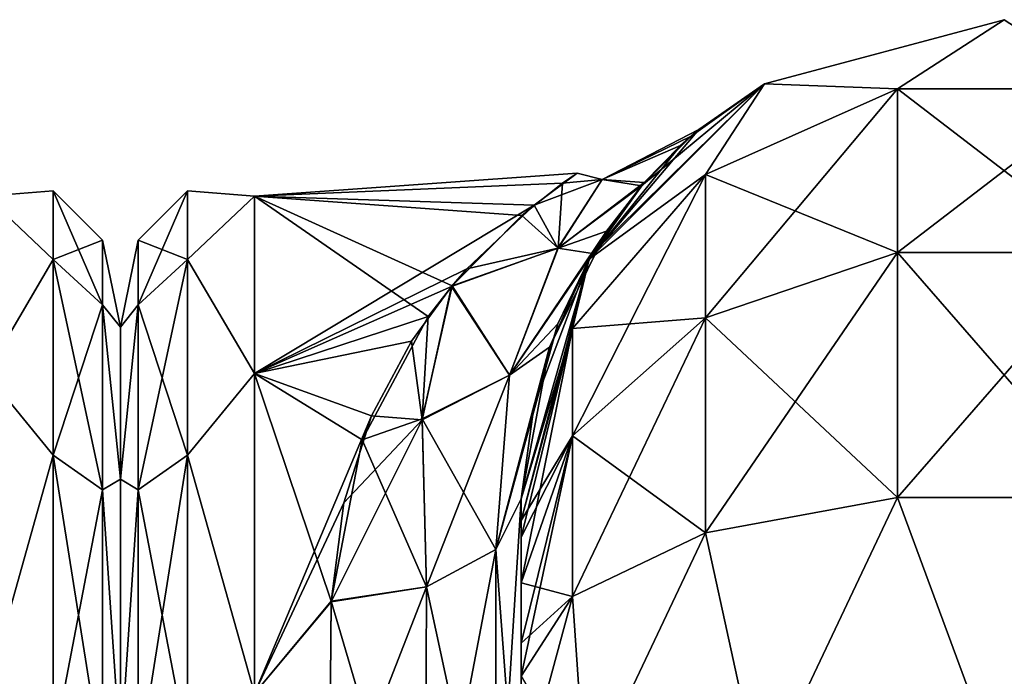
# Model space of a CAD drawing. Extents: x -23 to 470, y -1800 to 0.
# Tile 176 of 213: x 227 to 253, y -17 to 0. Entities that reach past the tile are written whole.
import ezdxf

# ---------------------------------------------------------------- set-up
doc = ezdxf.new("R2010")
doc.units = 0
doc.header["$LTSCALE"] = 61.997326
for name, color, linetype in [('219', 7, 'CONTINUOUS'), ('256', 7, 'CONTINUOUS'), ('290', 7, 'CONTINUOUS'), ('294', 7, 'CONTINUOUS'), ('295', 7, 'CONTINUOUS'), ('308', 7, 'CONTINUOUS'), ('309', 7, 'CONTINUOUS'), ('310', 7, 'CONTINUOUS'), ('318', 7, 'CONTINUOUS'), ('319', 7, 'CONTINUOUS'), ('320', 7, 'CONTINUOUS'), ('326', 7, 'CONTINUOUS')]:
    doc.layers.add(name, color=color, linetype=linetype)

msp = doc.modelspace()

# ---------------------------------------------------------------- linework, layer by layer
at = {"layer": '219', "linetype": 'CONTINUOUS'}
for points in [[(230, -8.022, 4.581), (230, -11.991, 12.803), (230, -47.978, 4.582), (230, -8.022, 4.581)], [(230, -8.022, -4.582), (230, -8.022, 4.581), (230, -47.978, -4.581), (230, -8.022, -4.582)], [(230, -47.978, -4.581), (230, -8.022, 4.581), (230, -47.978, 4.582), (230, -47.978, -4.581)], [(230, -11.991, -12.803), (230, -8.022, -4.582), (230, -44.009, -12.803), (230, -11.991, -12.803)], [(230, -44.009, -12.803), (230, -8.022, -4.582), (230, -47.978, -4.581), (230, -44.009, -12.803)], [(230, -11.991, 12.803), (230, -19.174, 18.494), (230, -44.009, 12.803), (230, -11.991, 12.803)], [(230, -47.978, 4.582), (230, -11.991, 12.803), (230, -44.009, 12.803), (230, -47.978, 4.582)], [(230, -19.173, -18.494), (230, -11.991, -12.803), (230, -36.826, -18.494), (230, -19.173, -18.494)], [(230, -36.826, -18.494), (230, -11.991, -12.803), (230, -44.009, -12.803), (230, -36.826, -18.494)]]:
    msp.add_3dface(points, dxfattribs=at)
at = {"layer": '256', "linetype": 'CONTINUOUS'}
for points in [[(226.5, -4.602, -5.341), (226.5, -4.602, 5.34), (228.25, -4.469, 0), (226.5, -4.602, -5.341)], [(226.5, -4.602, -5.341), (228.25, -4.469, 0), (228.25, -6.26, -9.005), (226.5, -4.602, -5.341)], [(226.5, -4.602, 5.34), (228.25, -6.26, 9.005), (228.25, -4.469, 0), (226.5, -4.602, 5.34)], [(226.5, -9.236, -14.964), (226.5, -4.602, -5.341), (228.25, -6.26, -9.005), (226.5, -9.236, -14.964)], [(226.5, -4.602, 5.34), (226.5, -9.236, 14.964), (228.25, -6.26, 9.005), (226.5, -4.602, 5.34)], [(229.532, -5.752, 0), (229.532, -7.445, -8.514), (228.25, -4.469, 0), (229.532, -5.752, 0)], [(228.25, -6.26, 9.005), (229.532, -5.752, 0), (228.25, -4.469, 0), (228.25, -6.26, 9.005)], [(228.25, -4.469, 0), (229.532, -7.445, -8.514), (228.25, -6.26, -9.005), (228.25, -4.469, 0)], [(229.532, -7.445, 8.514), (229.532, -5.752, 0), (228.25, -6.26, 9.005), (229.532, -7.445, 8.514)], [(230, -8.022, 4.581), (230, -8.022, -4.582), (229.532, -5.752, 0), (230, -8.022, 4.581)], [(229.532, -7.445, 8.514), (230, -8.022, 4.581), (229.532, -5.752, 0), (229.532, -7.445, 8.514)], [(229.532, -5.752, 0), (230, -8.022, -4.582), (229.532, -7.445, -8.514), (229.532, -5.752, 0)], [(226.5, -9.236, -14.964), (228.25, -6.26, -9.005), (228.25, -11.361, -16.639), (226.5, -9.236, -14.964)], [(226.5, -9.236, 14.964), (228.25, -11.361, 16.639), (228.25, -6.26, 9.005), (226.5, -9.236, 14.964)], [(228.25, -6.26, -9.005), (229.532, -12.268, -15.732), (228.25, -11.361, -16.639), (228.25, -6.26, -9.005)], [(228.25, -11.361, 16.639), (229.532, -7.445, 8.514), (228.25, -6.26, 9.005), (228.25, -11.361, 16.639)], [(229.532, -7.445, -8.514), (229.532, -12.268, -15.732), (228.25, -6.26, -9.005), (229.532, -7.445, -8.514)], [(229.532, -12.268, 15.732), (229.532, -7.445, 8.514), (228.25, -11.361, 16.639), (229.532, -12.268, 15.732)], [(230, -11.991, 12.803), (230, -8.022, 4.581), (229.532, -7.445, 8.514), (230, -11.991, 12.803)], [(229.532, -12.268, 15.732), (230, -11.991, 12.803), (229.532, -7.445, 8.514), (229.532, -12.268, 15.732)], [(230, -8.022, -4.582), (230, -11.991, -12.803), (229.532, -7.445, -8.514), (230, -8.022, -4.582)], [(229.532, -7.445, -8.514), (230, -11.991, -12.803), (229.532, -12.268, -15.732), (229.532, -7.445, -8.514)], [(226.5, -17.587, -21.623), (226.5, -9.236, -14.964), (228.25, -11.361, -16.639), (226.5, -17.587, -21.623)], [(226.5, -9.236, 14.964), (226.5, -17.587, 21.623), (228.25, -11.361, 16.639), (226.5, -9.236, 14.964)], [(226.5, -17.587, -21.623), (228.25, -11.361, -16.639), (228.25, -18.995, -21.74), (226.5, -17.587, -21.623)], [(226.5, -17.587, 21.623), (228.25, -18.995, 21.74), (228.25, -11.361, 16.639), (226.5, -17.587, 21.623)], [(228.25, -11.361, -16.639), (229.532, -19.486, -20.555), (228.25, -18.995, -21.74), (228.25, -11.361, -16.639)], [(228.25, -18.995, 21.74), (229.532, -12.268, 15.732), (228.25, -11.361, 16.639), (228.25, -18.995, 21.74)], [(229.532, -12.268, -15.732), (229.532, -19.486, -20.555), (228.25, -11.361, -16.639), (229.532, -12.268, -15.732)], [(230, -19.174, 18.494), (230, -11.991, 12.803), (229.532, -12.268, 15.732), (230, -19.174, 18.494)], [(230, -11.991, -12.803), (230, -19.173, -18.494), (229.532, -12.268, -15.732), (230, -11.991, -12.803)], [(229.532, -19.486, 20.555), (229.532, -12.268, 15.732), (228.25, -18.995, 21.74), (229.532, -19.486, 20.555)], [(229.532, -19.486, 20.555), (230, -19.174, 18.494), (229.532, -12.268, 15.732), (229.532, -19.486, 20.555)], [(229.532, -12.268, -15.732), (230, -19.173, -18.494), (229.532, -19.486, -20.555), (229.532, -12.268, -15.732)]]:
    msp.add_3dface(points, dxfattribs=at)
at = {"layer": '290', "linetype": 'CONTINUOUS'}
for points in [[(240.45, -12.5, 74.5), (240.45, -12.5, 24.51), (240.45, -55.842, 74.304), (240.45, -12.5, 74.5)], [(240.45, -55.842, 74.304), (240.45, -12.5, 24.51), (240.45, -51.872, 66.083), (240.45, -55.842, 74.304)], [(240.45, -51.872, 66.083), (240.45, -12.5, 24.51), (240.45, -51.871, 56.921), (240.45, -51.872, 66.083)], [(240.45, -51.871, 56.921), (240.45, -12.5, 24.51), (240.45, -55.839, 48.699), (240.45, -51.871, 56.921)], [(240.45, -55.839, 48.699), (240.45, -12.5, 24.51), (240.45, -22.699, 28.507), (240.45, -55.839, 48.699)], [(240.45, -13.067, 77.36), (240.45, -12.5, 74.5), (240.45, -63.023, 79.993), (240.45, -13.067, 77.36)], [(240.45, -63.023, 79.993), (240.45, -12.5, 74.5), (240.45, -55.842, 74.304), (240.45, -63.023, 79.993)], [(240.45, -63.189, -39.074), (240.45, -56.094, -33.615), (240.45, -12.5, -74.5), (240.45, -63.189, -39.074)], [(240.45, -12.5, -74.5), (240.45, -56.094, -33.615), (240.45, -22.7, -28.508), (240.45, -12.5, -74.5)], [(240.45, -63.023, -43.007), (240.45, -63.189, -39.074), (240.45, -12.5, -74.5), (240.45, -63.023, -43.007)], [(240.45, -55.842, -48.696), (240.45, -63.023, -43.007), (240.45, -12.5, -74.5), (240.45, -55.842, -48.696)], [(240.45, -51.872, -56.917), (240.45, -55.842, -48.696), (240.45, -12.5, -74.5), (240.45, -51.872, -56.917)], [(240.45, -51.871, -66.079), (240.45, -51.872, -56.917), (240.45, -12.5, -74.5), (240.45, -51.871, -66.079)], [(240.45, -55.839, -74.301), (240.45, -51.871, -66.079), (240.45, -12.5, -74.5), (240.45, -55.839, -74.301)], [(240.45, -13.067, -77.36), (240.45, -55.839, -74.301), (240.45, -12.5, -74.5), (240.45, -13.067, -77.36)], [(240.45, -12.5, -24.51), (240.45, -12.5, -74.5), (240.45, -22.7, -28.508), (240.45, -12.5, -24.51)], [(240.45, -13.5, 78.234), (240.45, -13.067, 77.36), (240.45, -63.023, 79.993), (240.45, -13.5, 78.234)], [(240.45, -13.5, -78.234), (240.45, -55.839, -74.301), (240.45, -13.067, -77.36), (240.45, -13.5, -78.234)], [(240.45, -14.695, 79.801), (240.45, -13.5, 78.234), (240.45, -63.023, 79.993), (240.45, -14.695, 79.801)], [(240.45, -14.695, -79.801), (240.45, -55.839, -74.301), (240.45, -13.5, -78.234), (240.45, -14.695, -79.801)], [(240.45, -16.266, 81), (240.45, -14.695, 79.801), (240.45, -63.023, 79.993), (240.45, -16.266, 81)], [(240.45, -63.019, -79.992), (240.45, -55.839, -74.301), (240.45, -14.695, -79.801), (240.45, -63.019, -79.992)], [(240.45, -16.266, -81), (240.45, -63.019, -79.992), (240.45, -14.695, -79.801), (240.45, -16.266, -81)], [(240.45, -17.135, 81.431), (240.45, -16.266, 81), (240.45, -71.85, 82), (240.45, -17.135, 81.431)], [(240.45, -71.85, 82), (240.45, -16.266, 81), (240.45, -63.023, 79.993), (240.45, -71.85, 82)], [(240.45, -17.135, -81.431), (240.45, -63.019, -79.992), (240.45, -16.266, -81), (240.45, -17.135, -81.431)], [(240.45, -20, -82), (240.45, -63.019, -79.992), (240.45, -17.135, -81.431), (240.45, -20, -82)]]:
    msp.add_3dface(points, dxfattribs=at)
at = {"layer": '294', "linetype": 'CONTINUOUS'}
for points in [[(230, -8.022, -4.581), (230, -11.991, -12.803), (230, -47.978, -4.582), (230, -8.022, -4.581)], [(230, -8.022, 4.582), (230, -8.022, -4.581), (230, -47.978, 4.581), (230, -8.022, 4.582)], [(230, -47.978, 4.581), (230, -8.022, -4.581), (230, -47.978, -4.582), (230, -47.978, 4.581)], [(230, -11.991, 12.803), (230, -8.022, 4.582), (230, -44.009, 12.803), (230, -11.991, 12.803)], [(230, -44.009, 12.803), (230, -8.022, 4.582), (230, -47.978, 4.581), (230, -44.009, 12.803)], [(230, -11.991, -12.803), (230, -19.174, -18.494), (230, -44.009, -12.803), (230, -11.991, -12.803)], [(230, -47.978, -4.582), (230, -11.991, -12.803), (230, -44.009, -12.803), (230, -47.978, -4.582)], [(230, -19.173, 18.494), (230, -11.991, 12.803), (230, -36.826, 18.494), (230, -19.173, 18.494)], [(230, -36.826, 18.494), (230, -11.991, 12.803), (230, -44.009, 12.803), (230, -36.826, 18.494)]]:
    msp.add_3dface(points, dxfattribs=at)
at = {"layer": '295', "linetype": 'CONTINUOUS'}
for points in [[(241.528, -4.27, -3.591), (233.5, -4.602, 5.341), (241.915, -4.001, 0.173), (241.528, -4.27, -3.591)], [(241.915, -4.001, 0.173), (233.5, -4.602, 5.341), (240.787, -4.842, 6.302), (241.915, -4.001, 0.173)], [(233.5, -4.602, -5.34), (233.5, -4.602, 5.341), (241.528, -4.27, -3.591), (233.5, -4.602, -5.34)], [(240.467, -5.11, -7.214), (233.5, -4.602, -5.34), (241.528, -4.27, -3.591), (240.467, -5.11, -7.214)], [(233.5, -4.602, 5.341), (233.5, -9.236, 14.964), (240.787, -4.842, 6.302), (233.5, -4.602, 5.341)], [(233.5, -9.236, -14.964), (233.5, -4.602, -5.34), (238.029, -7.743, -12.871), (233.5, -9.236, -14.964)], [(238.029, -7.743, -12.871), (233.5, -4.602, -5.34), (238.649, -6.943, -11.516), (238.029, -7.743, -12.871)], [(238.649, -6.943, -11.516), (233.5, -4.602, -5.34), (240.467, -5.11, -7.214), (238.649, -6.943, -11.516)], [(240.787, -4.842, 6.302), (233.5, -9.236, 14.964), (239.032, -6.503, 10.671), (240.787, -4.842, 6.302)], [(239.032, -6.503, 10.671), (233.5, -9.236, 14.964), (238.634, -6.963, 11.551), (239.032, -6.503, 10.671)], [(238.634, -6.963, 11.551), (233.5, -9.236, 14.964), (237.59, -8.386, 13.831), (238.634, -6.963, 11.551)], [(236.302, -10.965, -16.906), (233.5, -9.236, -14.964), (238.029, -7.743, -12.871), (236.302, -10.965, -16.906)], [(237.59, -8.386, 13.831), (233.5, -9.236, 14.964), (236.553, -10.34, 16.252), (237.59, -8.386, 13.831)], [(233.5, -9.236, 14.964), (233.5, -17.587, 21.623), (236.553, -10.34, 16.252), (233.5, -9.236, 14.964)], [(233.5, -17.587, -21.623), (233.5, -9.236, -14.964), (235.5, -15.178, -20.288), (233.5, -17.587, -21.623)], [(235.5, -15.178, -20.288), (233.5, -9.236, -14.964), (236.302, -10.965, -16.906), (235.5, -15.178, -20.288)], [(236.553, -10.34, 16.252), (233.5, -17.587, 21.623), (235.825, -12.609, 18.415), (236.553, -10.34, 16.252)], [(235.825, -12.609, 18.415), (233.5, -17.587, 21.623), (235.5, -15.19, 20.295), (235.825, -12.609, 18.415)], [(235.447, -21.322, -23.052), (233.5, -17.587, -21.623), (235.5, -15.178, -20.288), (235.447, -21.322, -23.052)], [(235.5, -15.19, 20.295), (233.5, -17.587, 21.623), (235.447, -21.315, 23.05), (235.5, -15.19, 20.295)]]:
    msp.add_3dface(points, dxfattribs=at)
at = {"layer": '308', "linetype": 'CONTINUOUS'}
for points in [[(246.8, -1.675, -74.5), (253.05, 0, -74.5), (250.268, -1.806, -82.019), (246.8, -1.675, -74.5)], [(250.268, -1.806, -82.019), (253.05, 0, -74.5), (255.832, -1.806, -82.019), (250.268, -1.806, -82.019)], [(242.225, -6.25, -74.5), (246.8, -1.675, -74.5), (245.256, -4.037, -81.098), (242.225, -6.25, -74.5)], [(245.256, -4.037, -81.098), (246.8, -1.675, -74.5), (250.268, -1.806, -82.019), (245.256, -4.037, -81.098)], [(245.256, -4.037, -81.098), (250.268, -1.806, -82.019), (245.256, -7.781, -86.709), (245.256, -4.037, -81.098)], [(250.268, -1.806, -82.019), (250.268, -6.074, -88.415), (245.256, -7.781, -86.709), (250.268, -1.806, -82.019)], [(250.268, -1.806, -82.019), (255.832, -1.806, -82.019), (250.268, -6.074, -88.415), (250.268, -1.806, -82.019)], [(255.832, -1.806, -82.019), (255.832, -6.074, -88.415), (250.268, -6.074, -88.415), (255.832, -1.806, -82.019)], [(241.788, -8.056, -79.436), (242.225, -6.25, -74.5), (245.256, -4.037, -81.098), (241.788, -8.056, -79.436)], [(241.788, -8.056, -79.436), (245.256, -4.037, -81.098), (241.788, -10.858, -83.635), (241.788, -8.056, -79.436)], [(245.256, -4.037, -81.098), (245.256, -7.781, -86.709), (241.788, -10.858, -83.635), (245.256, -4.037, -81.098)], [(250.268, -12.466, -92.688), (245.256, -13.39, -90.458), (250.268, -6.074, -88.415), (250.268, -12.466, -92.688)], [(250.268, -6.074, -88.415), (245.256, -13.39, -90.458), (245.256, -7.781, -86.709), (250.268, -6.074, -88.415)], [(255.832, -12.466, -92.688), (250.268, -12.466, -92.688), (255.832, -6.074, -88.415), (255.832, -12.466, -92.688)], [(255.832, -6.074, -88.415), (250.268, -12.466, -92.688), (250.268, -6.074, -88.415), (255.832, -6.074, -88.415)], [(240.45, -13.067, -77.36), (240.45, -12.5, -74.5), (242.225, -6.25, -74.5), (240.45, -13.067, -77.36)], [(240.45, -13.067, -77.36), (242.225, -6.25, -74.5), (241.788, -8.056, -79.436), (240.45, -13.067, -77.36)], [(245.256, -13.39, -90.458), (241.788, -15.054, -86.44), (245.256, -7.781, -86.709), (245.256, -13.39, -90.458)], [(245.256, -7.781, -86.709), (241.788, -15.054, -86.44), (241.788, -10.858, -83.635), (245.256, -7.781, -86.709)], [(240.45, -14.695, -79.801), (240.45, -13.5, -78.234), (241.788, -8.056, -79.436), (240.45, -14.695, -79.801)], [(240.45, -14.695, -79.801), (241.788, -8.056, -79.436), (241.788, -10.858, -83.635), (240.45, -14.695, -79.801)], [(240.45, -13.5, -78.234), (240.45, -13.067, -77.36), (241.788, -8.056, -79.436), (240.45, -13.5, -78.234)], [(240.45, -17.135, -81.431), (240.45, -16.266, -81), (241.788, -10.858, -83.635), (240.45, -17.135, -81.431)], [(241.788, -15.054, -86.44), (240.45, -17.135, -81.431), (241.788, -10.858, -83.635), (241.788, -15.054, -86.44)], [(240.45, -16.266, -81), (240.45, -14.695, -79.801), (241.788, -10.858, -83.635), (240.45, -16.266, -81)], [(250.268, -12.466, -92.688), (246.697, -20, -92.823), (245.256, -13.39, -90.458), (250.268, -12.466, -92.688)], [(253.05, -20, -94.5), (246.697, -20, -92.823), (250.268, -12.466, -92.688), (253.05, -20, -94.5)], [(255.832, -12.466, -92.688), (253.05, -20, -94.5), (250.268, -12.466, -92.688), (255.832, -12.466, -92.688)], [(259.3, -20, -92.825), (253.05, -20, -94.5), (255.832, -12.466, -92.688), (259.3, -20, -92.825)], [(245.256, -13.39, -90.458), (242.125, -20, -88.25), (241.788, -15.054, -86.44), (245.256, -13.39, -90.458)], [(246.697, -20, -92.823), (242.125, -20, -88.25), (245.256, -13.39, -90.458), (246.697, -20, -92.823)], [(240.45, -20, -82), (240.45, -17.135, -81.431), (241.788, -15.054, -86.44), (240.45, -20, -82)], [(242.125, -20, -88.25), (240.45, -20, -82), (241.788, -15.054, -86.44), (242.125, -20, -88.25)]]:
    msp.add_3dface(points, dxfattribs=at)
at = {"layer": '309', "linetype": 'CONTINUOUS'}
for points in [[(246.8, -1.675, 74.5), (253.05, 0, 74.5), (246.8, -1.675, -74.5), (246.8, -1.675, 74.5)], [(253.05, 0, 74.5), (253.05, 0, -74.5), (246.8, -1.675, -74.5), (253.05, 0, 74.5)], [(242.225, -6.25, 74.5), (246.8, -1.675, 74.5), (242.314, -6.098, 15.575), (242.225, -6.25, 74.5)], [(246.8, -1.675, -74.5), (242.225, -6.25, -74.5), (245.086, -2.865, -0.764), (246.8, -1.675, -74.5)], [(242.314, -6.098, 15.575), (246.8, -1.675, 74.5), (243.586, -4.334, 10.752), (242.314, -6.098, 15.575)], [(243.586, -4.334, 10.752), (246.8, -1.675, 74.5), (244.884, -3.036, 3.828), (243.586, -4.334, 10.752)], [(244.884, -3.036, 3.828), (246.8, -1.675, 74.5), (245.086, -2.865, -0.764), (244.884, -3.036, 3.828)], [(246.8, -1.675, 74.5), (246.8, -1.675, -74.5), (245.086, -2.865, -0.764), (246.8, -1.675, 74.5)], [(245.086, -2.865, -0.764), (242.225, -6.25, -74.5), (244.607, -3.282, -5.842), (245.086, -2.865, -0.764)], [(244.607, -3.282, -5.842), (242.225, -6.25, -74.5), (243.661, -4.247, -10.446), (244.607, -3.282, -5.842)], [(243.661, -4.247, -10.446), (242.225, -6.25, -74.5), (242.68, -5.521, -14.224), (243.661, -4.247, -10.446)], [(242.68, -5.521, -14.224), (242.225, -6.25, -74.5), (241.192, -8.546, -19.965), (242.68, -5.521, -14.224)], [(241.411, -7.94, 19.028), (242.225, -6.25, 74.5), (242.314, -6.098, 15.575), (241.411, -7.94, 19.028)], [(240.45, -12.5, 24.51), (240.45, -12.5, 74.5), (242.225, -6.25, 74.5), (240.45, -12.5, 24.51)], [(240.45, -12.5, 24.51), (242.225, -6.25, 74.5), (240.792, -10.051, 21.971), (240.45, -12.5, 24.51)], [(242.225, -6.25, -74.5), (240.45, -12.5, -74.5), (241.192, -8.546, -19.965), (242.225, -6.25, -74.5)], [(240.792, -10.051, 21.971), (242.225, -6.25, 74.5), (241.411, -7.94, 19.028), (240.792, -10.051, 21.971)], [(240.45, -12.5, -74.5), (240.45, -12.5, -24.51), (241.192, -8.546, -19.965), (240.45, -12.5, -74.5)]]:
    msp.add_3dface(points, dxfattribs=at)
at = {"layer": '310', "linetype": 'CONTINUOUS'}
for points in [[(253.05, 0, 74.5), (246.8, -1.675, 74.5), (250.268, -1.806, 82.019), (253.05, 0, 74.5)], [(255.832, -1.806, 82.019), (253.05, 0, 74.5), (250.268, -1.806, 82.019), (255.832, -1.806, 82.019)], [(246.8, -1.675, 74.5), (242.225, -6.25, 74.5), (245.256, -4.037, 81.098), (246.8, -1.675, 74.5)], [(250.268, -1.806, 82.019), (246.8, -1.675, 74.5), (245.256, -4.037, 81.098), (250.268, -1.806, 82.019)], [(250.268, -1.806, 82.019), (245.256, -4.037, 81.098), (250.268, -6.074, 88.415), (250.268, -1.806, 82.019)], [(255.832, -1.806, 82.019), (250.268, -1.806, 82.019), (255.832, -6.074, 88.415), (255.832, -1.806, 82.019)], [(255.832, -6.074, 88.415), (250.268, -1.806, 82.019), (250.268, -6.074, 88.415), (255.832, -6.074, 88.415)], [(245.256, -4.037, 81.098), (242.225, -6.25, 74.5), (241.788, -8.056, 79.436), (245.256, -4.037, 81.098)], [(245.256, -4.037, 81.098), (241.788, -8.056, 79.436), (245.256, -7.781, 86.709), (245.256, -4.037, 81.098)], [(250.268, -6.074, 88.415), (245.256, -4.037, 81.098), (245.256, -7.781, 86.709), (250.268, -6.074, 88.415)], [(250.268, -12.466, 92.688), (250.268, -6.074, 88.415), (245.256, -7.781, 86.709), (250.268, -12.466, 92.688)], [(250.268, -12.466, 92.688), (255.832, -12.466, 92.688), (250.268, -6.074, 88.415), (250.268, -12.466, 92.688)], [(255.832, -12.466, 92.688), (255.832, -6.074, 88.415), (250.268, -6.074, 88.415), (255.832, -12.466, 92.688)], [(242.225, -6.25, 74.5), (240.45, -12.5, 74.5), (241.788, -8.056, 79.436), (242.225, -6.25, 74.5)], [(245.256, -13.39, 90.458), (245.256, -7.781, 86.709), (241.788, -10.858, 83.635), (245.256, -13.39, 90.458)], [(245.256, -7.781, 86.709), (241.788, -8.056, 79.436), (241.788, -10.858, 83.635), (245.256, -7.781, 86.709)], [(245.256, -13.39, 90.458), (250.268, -12.466, 92.688), (245.256, -7.781, 86.709), (245.256, -13.39, 90.458)], [(240.45, -12.5, 74.5), (240.45, -13.067, 77.36), (241.788, -8.056, 79.436), (240.45, -12.5, 74.5)], [(241.788, -8.056, 79.436), (240.45, -13.067, 77.36), (241.788, -10.858, 83.635), (241.788, -8.056, 79.436)], [(240.45, -13.067, 77.36), (240.45, -13.5, 78.234), (241.788, -10.858, 83.635), (240.45, -13.067, 77.36)], [(240.45, -13.5, 78.234), (240.45, -14.695, 79.801), (241.788, -10.858, 83.635), (240.45, -13.5, 78.234)], [(240.45, -14.695, 79.801), (241.788, -15.054, 86.44), (241.788, -10.858, 83.635), (240.45, -14.695, 79.801)], [(241.788, -15.054, 86.44), (245.256, -13.39, 90.458), (241.788, -10.858, 83.635), (241.788, -15.054, 86.44)], [(245.256, -13.39, 90.458), (246.697, -20, 92.823), (250.268, -12.466, 92.688), (245.256, -13.39, 90.458)], [(246.697, -20, 92.823), (253.05, -20, 94.5), (250.268, -12.466, 92.688), (246.697, -20, 92.823)], [(250.268, -12.466, 92.688), (253.05, -20, 94.5), (255.832, -12.466, 92.688), (250.268, -12.466, 92.688)], [(253.05, -20, 94.5), (259.3, -20, 92.825), (255.832, -12.466, 92.688), (253.05, -20, 94.5)], [(241.788, -15.054, 86.44), (242.125, -20, 88.25), (245.256, -13.39, 90.458), (241.788, -15.054, 86.44)], [(242.125, -20, 88.25), (246.697, -20, 92.823), (245.256, -13.39, 90.458), (242.125, -20, 88.25)], [(240.45, -14.695, 79.801), (240.45, -16.266, 81), (241.788, -15.054, 86.44), (240.45, -14.695, 79.801)], [(240.45, -16.266, 81), (240.45, -17.135, 81.431), (241.788, -15.054, 86.44), (240.45, -16.266, 81)], [(240.45, -17.135, 81.431), (242.125, -20, 88.25), (241.788, -15.054, 86.44), (240.45, -17.135, 81.431)]]:
    msp.add_3dface(points, dxfattribs=at)
at = {"layer": '318', "linetype": 'CONTINUOUS'}
for points in [[(240.45, -12.5, -24.51), (240.45, -22.7, -28.508), (239.793, -13.825, -22.416), (240.45, -12.5, -24.51)], [(237.985, -14.803, -20.868), (239.793, -13.825, -22.416), (239.781, -23.159, -26.055), (237.985, -14.803, -20.868)], [(239.793, -13.825, -22.416), (240.45, -22.7, -28.508), (239.781, -23.159, -26.055), (239.793, -13.825, -22.416)], [(235.5, -15.178, -20.288), (237.985, -14.803, -20.868), (237.947, -23.494, -24.253), (235.5, -15.178, -20.288)], [(237.985, -14.803, -20.868), (239.781, -23.159, -26.055), (237.947, -23.494, -24.253), (237.985, -14.803, -20.868)], [(235.447, -21.322, -23.052), (235.5, -15.178, -20.288), (237.947, -23.494, -24.253), (235.447, -21.322, -23.052)]]:
    msp.add_3dface(points, dxfattribs=at)
at = {"layer": '319', "linetype": 'CONTINUOUS'}
for points in [[(244.884, -3.036, 3.828), (245.086, -2.865, -0.764), (242.563, -4.168, 3.616), (244.884, -3.036, 3.828)], [(245.086, -2.865, -0.764), (244.607, -3.282, -5.842), (242.563, -4.167, -3.609), (245.086, -2.865, -0.764)], [(242.563, -4.168, 3.616), (245.086, -2.865, -0.764), (242.563, -4.167, -3.609), (242.563, -4.168, 3.616)], [(243.586, -4.334, 10.752), (244.884, -3.036, 3.828), (242.563, -4.168, 3.616), (243.586, -4.334, 10.752)], [(244.607, -3.282, -5.842), (243.661, -4.247, -10.446), (242.563, -4.167, -3.609), (244.607, -3.282, -5.842)], [(241.915, -4.001, 0.173), (240.787, -4.842, 6.302), (242.563, -4.168, 3.616), (241.915, -4.001, 0.173)], [(241.528, -4.27, -3.591), (241.915, -4.001, 0.173), (242.563, -4.167, -3.609), (241.528, -4.27, -3.591)], [(241.915, -4.001, 0.173), (242.563, -4.168, 3.616), (242.563, -4.167, -3.609), (241.915, -4.001, 0.173)], [(240.467, -5.11, -7.214), (241.528, -4.27, -3.591), (241.413, -5.965, -10.684), (240.467, -5.11, -7.214)], [(240.787, -4.842, 6.302), (241.412, -5.966, 10.688), (242.563, -4.168, 3.616), (240.787, -4.842, 6.302)], [(241.412, -5.966, 10.688), (243.586, -4.334, 10.752), (242.563, -4.168, 3.616), (241.412, -5.966, 10.688)], [(242.314, -6.098, 15.575), (243.586, -4.334, 10.752), (241.412, -5.966, 10.688), (242.314, -6.098, 15.575)], [(241.528, -4.27, -3.591), (242.563, -4.167, -3.609), (241.413, -5.965, -10.684), (241.528, -4.27, -3.591)], [(242.563, -4.167, -3.609), (243.661, -4.247, -10.446), (241.413, -5.965, -10.684), (242.563, -4.167, -3.609)], [(243.661, -4.247, -10.446), (242.68, -5.521, -14.224), (241.413, -5.965, -10.684), (243.661, -4.247, -10.446)], [(240.787, -4.842, 6.302), (239.032, -6.503, 10.671), (241.412, -5.966, 10.688), (240.787, -4.842, 6.302)], [(238.649, -6.943, -11.516), (240.467, -5.11, -7.214), (241.413, -5.965, -10.684), (238.649, -6.943, -11.516)], [(242.68, -5.521, -14.224), (241.192, -8.546, -19.965), (240.15, -9.273, -17.139), (242.68, -5.521, -14.224)], [(241.413, -5.965, -10.684), (242.68, -5.521, -14.224), (240.15, -9.273, -17.139), (241.413, -5.965, -10.684)], [(239.032, -6.503, 10.671), (238.634, -6.963, 11.551), (241.412, -5.966, 10.688), (239.032, -6.503, 10.671)], [(238.634, -6.963, 11.551), (240.15, -9.275, 17.141), (241.412, -5.966, 10.688), (238.634, -6.963, 11.551)], [(238.649, -6.943, -11.516), (241.413, -5.965, -10.684), (240.15, -9.273, -17.139), (238.649, -6.943, -11.516)], [(240.15, -9.275, 17.141), (242.314, -6.098, 15.575), (241.412, -5.966, 10.688), (240.15, -9.275, 17.141)], [(241.411, -7.94, 19.028), (242.314, -6.098, 15.575), (240.15, -9.275, 17.141), (241.411, -7.94, 19.028)], [(238.634, -6.963, 11.551), (237.59, -8.386, 13.831), (237.871, -10.443, 16.644), (238.634, -6.963, 11.551)], [(240.15, -9.275, 17.141), (238.634, -6.963, 11.551), (237.871, -10.443, 16.644), (240.15, -9.275, 17.141)], [(238.029, -7.743, -12.871), (238.649, -6.943, -11.516), (237.874, -10.413, -16.607), (238.029, -7.743, -12.871)], [(238.649, -6.943, -11.516), (240.15, -9.273, -17.139), (237.874, -10.413, -16.607), (238.649, -6.943, -11.516)], [(236.302, -10.965, -16.906), (238.029, -7.743, -12.871), (237.874, -10.413, -16.607), (236.302, -10.965, -16.906)], [(240.792, -10.051, 21.971), (241.411, -7.94, 19.028), (239.793, -13.825, 22.416), (240.792, -10.051, 21.971)], [(239.793, -13.825, 22.416), (241.411, -7.94, 19.028), (240.15, -9.275, 17.141), (239.793, -13.825, 22.416)], [(237.59, -8.386, 13.831), (236.553, -10.34, 16.252), (237.871, -10.443, 16.644), (237.59, -8.386, 13.831)], [(241.192, -8.546, -19.965), (240.45, -12.5, -24.51), (239.793, -13.825, -22.416), (241.192, -8.546, -19.965)], [(240.15, -9.273, -17.139), (241.192, -8.546, -19.965), (239.793, -13.825, -22.416), (240.15, -9.273, -17.139)], [(237.985, -14.803, 20.868), (240.15, -9.275, 17.141), (237.871, -10.443, 16.644), (237.985, -14.803, 20.868)], [(240.15, -9.273, -17.139), (239.793, -13.825, -22.416), (237.874, -10.413, -16.607), (240.15, -9.273, -17.139)], [(237.985, -14.803, 20.868), (239.793, -13.825, 22.416), (240.15, -9.275, 17.141), (237.985, -14.803, 20.868)], [(240.45, -12.5, 24.51), (240.792, -10.051, 21.971), (239.793, -13.825, 22.416), (240.45, -12.5, 24.51)], [(235.825, -12.609, 18.415), (235.5, -15.19, 20.295), (237.871, -10.443, 16.644), (235.825, -12.609, 18.415)], [(235.5, -15.19, 20.295), (237.985, -14.803, 20.868), (237.871, -10.443, 16.644), (235.5, -15.19, 20.295)], [(236.553, -10.34, 16.252), (235.825, -12.609, 18.415), (237.871, -10.443, 16.644), (236.553, -10.34, 16.252)], [(236.302, -10.965, -16.906), (237.874, -10.413, -16.607), (237.985, -14.803, -20.868), (236.302, -10.965, -16.906)], [(237.874, -10.413, -16.607), (239.793, -13.825, -22.416), (237.985, -14.803, -20.868), (237.874, -10.413, -16.607)], [(235.5, -15.178, -20.288), (236.302, -10.965, -16.906), (237.985, -14.803, -20.868), (235.5, -15.178, -20.288)]]:
    msp.add_3dface(points, dxfattribs=at)
at = {"layer": '320', "linetype": 'CONTINUOUS'}
for points in [[(240.45, -22.699, 28.507), (240.45, -12.5, 24.51), (239.781, -23.159, 26.055), (240.45, -22.699, 28.507)], [(239.781, -23.159, 26.055), (240.45, -12.5, 24.51), (239.793, -13.825, 22.416), (239.781, -23.159, 26.055)], [(239.781, -23.159, 26.055), (239.793, -13.825, 22.416), (237.947, -23.494, 24.253), (239.781, -23.159, 26.055)], [(237.947, -23.494, 24.253), (239.793, -13.825, 22.416), (237.985, -14.803, 20.868), (237.947, -23.494, 24.253)], [(235.5, -15.19, 20.295), (235.447, -21.315, 23.05), (237.985, -14.803, 20.868), (235.5, -15.19, 20.295)], [(235.447, -21.315, 23.05), (237.947, -23.494, 24.253), (237.985, -14.803, 20.868), (235.447, -21.315, 23.05)]]:
    msp.add_3dface(points, dxfattribs=at)
at = {"layer": '326', "linetype": 'CONTINUOUS'}
for points in [[(230.468, -5.752, 0), (230.468, -7.445, 8.514), (231.75, -4.469, 0), (230.468, -5.752, 0)], [(231.75, -6.26, -9.005), (230.468, -5.752, 0), (231.75, -4.469, 0), (231.75, -6.26, -9.005)], [(231.75, -4.469, 0), (230.468, -7.445, 8.514), (231.75, -6.26, 9.005), (231.75, -4.469, 0)], [(233.5, -4.602, 5.341), (233.5, -4.602, -5.34), (231.75, -4.469, 0), (233.5, -4.602, 5.341)], [(233.5, -4.602, 5.341), (231.75, -4.469, 0), (231.75, -6.26, 9.005), (233.5, -4.602, 5.341)], [(233.5, -4.602, -5.34), (231.75, -6.26, -9.005), (231.75, -4.469, 0), (233.5, -4.602, -5.34)], [(233.5, -9.236, 14.964), (233.5, -4.602, 5.341), (231.75, -6.26, 9.005), (233.5, -9.236, 14.964)], [(233.5, -4.602, -5.34), (233.5, -9.236, -14.964), (231.75, -6.26, -9.005), (233.5, -4.602, -5.34)], [(230, -8.022, -4.581), (230, -8.022, 4.582), (230.468, -5.752, 0), (230, -8.022, -4.581)], [(230.468, -7.445, -8.514), (230, -8.022, -4.581), (230.468, -5.752, 0), (230.468, -7.445, -8.514)], [(230.468, -5.752, 0), (230, -8.022, 4.582), (230.468, -7.445, 8.514), (230.468, -5.752, 0)], [(230.468, -7.445, -8.514), (230.468, -5.752, 0), (231.75, -6.26, -9.005), (230.468, -7.445, -8.514)], [(231.75, -11.361, -16.639), (230.468, -7.445, -8.514), (231.75, -6.26, -9.005), (231.75, -11.361, -16.639)], [(230.468, -7.445, 8.514), (230.468, -12.268, 15.732), (231.75, -6.26, 9.005), (230.468, -7.445, 8.514)], [(231.75, -6.26, 9.005), (230.468, -12.268, 15.732), (231.75, -11.361, 16.639), (231.75, -6.26, 9.005)], [(233.5, -9.236, 14.964), (231.75, -6.26, 9.005), (231.75, -11.361, 16.639), (233.5, -9.236, 14.964)], [(233.5, -9.236, -14.964), (231.75, -11.361, -16.639), (231.75, -6.26, -9.005), (233.5, -9.236, -14.964)], [(230, -11.991, -12.803), (230, -8.022, -4.581), (230.468, -7.445, -8.514), (230, -11.991, -12.803)], [(230.468, -12.268, -15.732), (230, -11.991, -12.803), (230.468, -7.445, -8.514), (230.468, -12.268, -15.732)], [(230, -8.022, 4.582), (230, -11.991, 12.803), (230.468, -7.445, 8.514), (230, -8.022, 4.582)], [(230.468, -7.445, 8.514), (230, -11.991, 12.803), (230.468, -12.268, 15.732), (230.468, -7.445, 8.514)], [(230.468, -12.268, -15.732), (230.468, -7.445, -8.514), (231.75, -11.361, -16.639), (230.468, -12.268, -15.732)], [(233.5, -17.587, 21.623), (233.5, -9.236, 14.964), (231.75, -11.361, 16.639), (233.5, -17.587, 21.623)], [(233.5, -9.236, -14.964), (233.5, -17.587, -21.623), (231.75, -11.361, -16.639), (233.5, -9.236, -14.964)], [(231.75, -18.995, -21.74), (230.468, -12.268, -15.732), (231.75, -11.361, -16.639), (231.75, -18.995, -21.74)], [(230.468, -12.268, 15.732), (230.468, -19.486, 20.555), (231.75, -11.361, 16.639), (230.468, -12.268, 15.732)], [(231.75, -11.361, 16.639), (230.468, -19.486, 20.555), (231.75, -18.995, 21.74), (231.75, -11.361, 16.639)], [(233.5, -17.587, 21.623), (231.75, -11.361, 16.639), (231.75, -18.995, 21.74), (233.5, -17.587, 21.623)], [(233.5, -17.587, -21.623), (231.75, -18.995, -21.74), (231.75, -11.361, -16.639), (233.5, -17.587, -21.623)], [(230, -19.174, -18.494), (230, -11.991, -12.803), (230.468, -12.268, -15.732), (230, -19.174, -18.494)], [(230, -11.991, 12.803), (230, -19.173, 18.494), (230.468, -12.268, 15.732), (230, -11.991, 12.803)], [(230.468, -19.486, -20.555), (230, -19.174, -18.494), (230.468, -12.268, -15.732), (230.468, -19.486, -20.555)], [(230.468, -12.268, 15.732), (230, -19.173, 18.494), (230.468, -19.486, 20.555), (230.468, -12.268, 15.732)], [(230.468, -19.486, -20.555), (230.468, -12.268, -15.732), (231.75, -18.995, -21.74), (230.468, -19.486, -20.555)]]:
    msp.add_3dface(points, dxfattribs=at)

doc.saveas('drawing.dxf')
